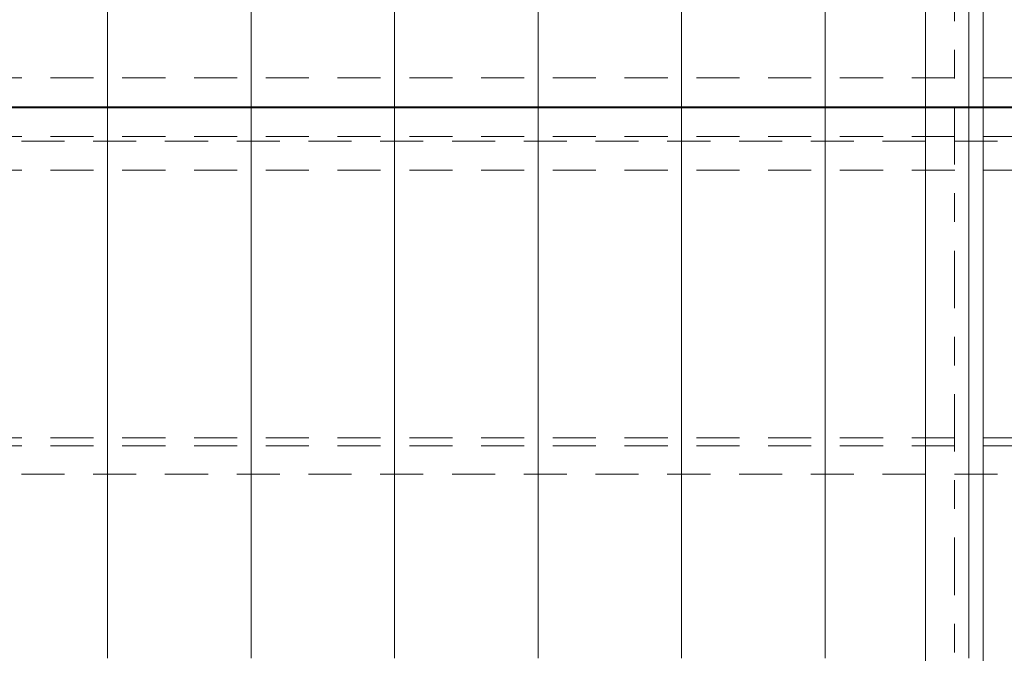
# Model space of a CAD drawing. Header units: metres. Extents: x -167 to 233, y -155 to 122.
# Tile 70 of 96: x 39.5 to 42.93, y 34.19 to 36.4. Entities that reach past the tile are written whole.
import ezdxf
from ezdxf.enums import TextEntityAlignment as Align

# ---------------------------------------------------------------- set-up
doc = ezdxf.new("R2010")
doc.units = ezdxf.units.M
doc.header["$MEASUREMENT"] = 0
doc.linetypes.add('Raster', pattern=[0.4, 0.2, -0.1, 0, -0.1])
doc.linetypes.add('Strichlinie_ eng', pattern=[0.23, 0.15, -0.08])
for name, color, linetype in [('20 Träger', 7, 'Continuous'), ('30 Dachaufbau', 7, 'Continuous'), ('30 Dachkonstruktion massiv', 7, 'Continuous'), ('90 Achsraster', 7, 'Continuous')]:
    doc.layers.add(name, color=color, linetype=linetype)
doc.styles.add('ERSTELLTER_STIL_1', font='arial.ttf')

# ---------------------------------------------------------------- blocks, each defined once
blk = doc.blocks.new('Standard-Rastermarker_137')
at = {"layer": '90 Achsraster', "color": 14, "linetype": 'Raster', "lineweight": 18, "true_color": 0xa80000}
blk.add_line((1, 0), (24.7309, 0), dxfattribs=at)
at = {"layer": '90 Achsraster', "color": 14, "lineweight": 18, "true_color": 0xa80000, "style": 'ERSTELLTER_STIL_1'}
for tag, p in [('AC_MarkerText_1_0', (-0.5686, -0.0686)), ('AC_MarkerText_1_1', (25.8623, -0.0686))]:
    blk.add_attdef(tag, text='', height=0.3, rotation=90, dxfattribs=at).set_placement(p, align=Align.TOP_CENTER)
blk = doc.blocks.new('Lattung 27')
at = {"layer": '30 Dachkonstruktion massiv', "color": 7, "linetype": 'Strichlinie_ eng', "lineweight": 13}
for p, q in [((40.5014, 7.4468), (0, 7.4468)), ((0, 7.4312), (40.5014, 7.4312)), ((40.5014, 7.3302), (0, 7.3302)), ((40.5014, 6.3971), (0, 6.3971)), ((40.5014, 6.3693), (0, 6.3693)), ((0, 6.2703), (40.5014, 6.2703))]:
    blk.add_line(p, q, dxfattribs=at)
blk = doc.blocks.new('Lattung 27_2')
at = {"layer": '30 Dachkonstruktion massiv', "color": 7, "linetype": 'Strichlinie_ eng', "lineweight": 13}
for p, q in [((40.5014, 7.5855), (0, 7.5855)), ((0, 7.5852), (40.5014, 7.5852)), ((40.5014, 7.4842), (0, 7.4842))]:
    blk.add_line(p, q, dxfattribs=at)
blk = doc.blocks.new('*X218', base_point=(27236.1321, 33357.279))
at = {"layer": '30 Dachaufbau', "color": 7, "linetype": 'Continuous', "lineweight": 13}
for p, q in [((39.8011, 36.0387), (39.8011, 36.0897)), ((39.8011, 36.0387), (39.8011, 36.0897)), ((40.3011, 36.0387), (40.3011, 36.0897)), ((40.3011, 36.0387), (40.3011, 36.0897)), ((40.8011, 36.0387), (40.8011, 36.0897)), ((40.8011, 36.0387), (40.8011, 36.0897)), ((41.3011, 36.0387), (41.3011, 36.0897)), ((41.3011, 36.0387), (41.3011, 36.0897)), ((41.8011, 36.0387), (41.8011, 36.0897)), ((41.8011, 36.0387), (41.8011, 36.0897)), ((42.3011, 36.0387), (42.3011, 36.0897)), ((42.3011, 36.0387), (42.3011, 36.0897)), ((42.8011, 36.0387), (42.8011, 36.0897)), ((42.8011, 36.0387), (42.8011, 36.0897)), ((39.8011, 35.9743), (39.8011, 36.0387)), ((39.8011, 35.9743), (39.8011, 36.0387)), ((40.3011, 35.9743), (40.3011, 36.0387)), ((40.3011, 35.9743), (40.3011, 36.0387)), ((40.8011, 35.9743), (40.8011, 36.0387)), ((40.8011, 35.9743), (40.8011, 36.0387)), ((41.3011, 35.9743), (41.3011, 36.0387)), ((41.3011, 35.9743), (41.3011, 36.0387)), ((41.8011, 35.9743), (41.8011, 36.0387)), ((41.8011, 35.9743), (41.8011, 36.0387)), ((42.3011, 35.9743), (42.3011, 36.0387)), ((42.3011, 35.9743), (42.3011, 36.0387)), ((42.8011, 35.9743), (42.8011, 36.0387)), ((42.8011, 35.9743), (42.8011, 36.0387)), ((39.8011, 35.91), (39.8011, 35.9743)), ((39.8011, 35.91), (39.8011, 35.9743)), ((40.3011, 35.91), (40.3011, 35.9743)), ((40.3011, 35.91), (40.3011, 35.9743)), ((40.8011, 35.91), (40.8011, 35.9743)), ((40.8011, 35.91), (40.8011, 35.9743)), ((41.3011, 35.91), (41.3011, 35.9743)), ((41.3011, 35.91), (41.3011, 35.9743)), ((41.8011, 35.91), (41.8011, 35.9743)), ((41.8011, 35.91), (41.8011, 35.9743)), ((42.3011, 35.91), (42.3011, 35.9743)), ((42.3011, 35.91), (42.3011, 35.9743)), ((42.8011, 35.91), (42.8011, 35.9743)), ((42.8011, 35.91), (42.8011, 35.9743)), ((39.8011, 35.8456), (39.8011, 35.91)), ((39.8011, 35.8456), (39.8011, 35.91)), ((40.3011, 35.8456), (40.3011, 35.91)), ((40.3011, 35.8456), (40.3011, 35.91)), ((40.8011, 35.8456), (40.8011, 35.91)), ((40.8011, 35.8456), (40.8011, 35.91)), ((41.3011, 35.8456), (41.3011, 35.91)), ((41.3011, 35.8456), (41.3011, 35.91)), ((41.8011, 35.8456), (41.8011, 35.91)), ((41.8011, 35.8456), (41.8011, 35.91)), ((42.3011, 35.8456), (42.3011, 35.91)), ((42.3011, 35.8456), (42.3011, 35.91)), ((42.8011, 35.8456), (42.8011, 35.91)), ((42.8011, 35.8456), (42.8011, 35.91)), ((39.8011, 35.7812), (39.8011, 35.8456)), ((39.8011, 35.7812), (39.8011, 35.8456)), ((40.3011, 35.7812), (40.3011, 35.8456)), ((40.3011, 35.7812), (40.3011, 35.8456)), ((40.8011, 35.7812), (40.8011, 35.8456)), ((40.8011, 35.7812), (40.8011, 35.8456)), ((41.3011, 35.7812), (41.3011, 35.8456)), ((41.3011, 35.7812), (41.3011, 35.8456)), ((41.8011, 35.7812), (41.8011, 35.8456)), ((41.8011, 35.7812), (41.8011, 35.8456)), ((42.3011, 35.7812), (42.3011, 35.8456)), ((42.3011, 35.7812), (42.3011, 35.8456)), ((42.8011, 35.7812), (42.8011, 35.8456)), ((42.8011, 35.7812), (42.8011, 35.8456)), ((39.8011, 35.7169), (39.8011, 35.7812)), ((39.8011, 35.7169), (39.8011, 35.7812)), ((40.3011, 35.7169), (40.3011, 35.7812)), ((40.3011, 35.7169), (40.3011, 35.7812)), ((40.8011, 35.7169), (40.8011, 35.7812)), ((40.8011, 35.7169), (40.8011, 35.7812)), ((41.3011, 35.7169), (41.3011, 35.7812)), ((41.3011, 35.7169), (41.3011, 35.7812)), ((41.8011, 35.7169), (41.8011, 35.7812)), ((41.8011, 35.7169), (41.8011, 35.7812)), ((42.3011, 35.7169), (42.3011, 35.7812)), ((42.3011, 35.7169), (42.3011, 35.7812)), ((42.8011, 35.7169), (42.8011, 35.7812)), ((42.8011, 35.7169), (42.8011, 35.7812)), ((39.8011, 35.6525), (39.8011, 35.7169)), ((39.8011, 35.6525), (39.8011, 35.7169)), ((40.3011, 35.6525), (40.3011, 35.7169)), ((40.3011, 35.6525), (40.3011, 35.7169)), ((40.8011, 35.6525), (40.8011, 35.7169)), ((40.8011, 35.6525), (40.8011, 35.7169)), ((41.3011, 35.6525), (41.3011, 35.7169)), ((41.3011, 35.6525), (41.3011, 35.7169)), ((41.8011, 35.6525), (41.8011, 35.7169)), ((41.8011, 35.6525), (41.8011, 35.7169)), ((42.3011, 35.6525), (42.3011, 35.7169)), ((42.3011, 35.6525), (42.3011, 35.7169)), ((42.8011, 35.6525), (42.8011, 35.7169)), ((42.8011, 35.6525), (42.8011, 35.7169)), ((39.8011, 35.5881), (39.8011, 35.6525)), ((39.8011, 35.5881), (39.8011, 35.6525)), ((40.3011, 35.5881), (40.3011, 35.6525)), ((40.3011, 35.5881), (40.3011, 35.6525)), ((40.8011, 35.5881), (40.8011, 35.6525)), ((40.8011, 35.5881), (40.8011, 35.6525)), ((41.3011, 35.5881), (41.3011, 35.6525)), ((41.3011, 35.5881), (41.3011, 35.6525)), ((41.8011, 35.5881), (41.8011, 35.6525)), ((41.8011, 35.5881), (41.8011, 35.6525)), ((42.3011, 35.5881), (42.3011, 35.6525)), ((42.3011, 35.5881), (42.3011, 35.6525)), ((42.8011, 35.5881), (42.8011, 35.6525)), ((42.8011, 35.5881), (42.8011, 35.6525)), ((39.8011, 35.5238), (39.8011, 35.5881)), ((39.8011, 35.5238), (39.8011, 35.5881)), ((40.3011, 35.5238), (40.3011, 35.5881)), ((40.3011, 35.5238), (40.3011, 35.5881)), ((40.8011, 35.5238), (40.8011, 35.5881)), ((40.8011, 35.5238), (40.8011, 35.5881)), ((41.3011, 35.5238), (41.3011, 35.5881)), ((41.3011, 35.5238), (41.3011, 35.5881)), ((41.8011, 35.5238), (41.8011, 35.5881)), ((41.8011, 35.5238), (41.8011, 35.5881)), ((42.3011, 35.5238), (42.3011, 35.5881)), ((42.3011, 35.5238), (42.3011, 35.5881)), ((42.8011, 35.5238), (42.8011, 35.5881)), ((42.8011, 35.5238), (42.8011, 35.5881)), ((39.8011, 35.4594), (39.8011, 35.5238)), ((39.8011, 35.4594), (39.8011, 35.5238)), ((40.3011, 35.4594), (40.3011, 35.5238)), ((40.3011, 35.4594), (40.3011, 35.5238)), ((40.8011, 35.4594), (40.8011, 35.5238)), ((40.8011, 35.4594), (40.8011, 35.5238)), ((41.3011, 35.4594), (41.3011, 35.5238)), ((41.3011, 35.4594), (41.3011, 35.5238)), ((41.8011, 35.4594), (41.8011, 35.5238)), ((41.8011, 35.4594), (41.8011, 35.5238)), ((42.3011, 35.4594), (42.3011, 35.5238)), ((42.3011, 35.4594), (42.3011, 35.5238)), ((42.8011, 35.4594), (42.8011, 35.5238)), ((42.8011, 35.4594), (42.8011, 35.5238)), ((39.8011, 35.395), (39.8011, 35.4594)), ((39.8011, 35.395), (39.8011, 35.4594)), ((40.3011, 35.395), (40.3011, 35.4594)), ((40.3011, 35.395), (40.3011, 35.4594)), ((40.8011, 35.395), (40.8011, 35.4594)), ((40.8011, 35.395), (40.8011, 35.4594)), ((41.3011, 35.395), (41.3011, 35.4594)), ((41.3011, 35.395), (41.3011, 35.4594)), ((41.8011, 35.395), (41.8011, 35.4594)), ((41.8011, 35.395), (41.8011, 35.4594)), ((42.3011, 35.395), (42.3011, 35.4594)), ((42.3011, 35.395), (42.3011, 35.4594)), ((42.8011, 35.395), (42.8011, 35.4594)), ((42.8011, 35.395), (42.8011, 35.4594)), ((39.8011, 35.3307), (39.8011, 35.395)), ((39.8011, 35.3307), (39.8011, 35.395)), ((40.3011, 35.3307), (40.3011, 35.395)), ((40.3011, 35.3307), (40.3011, 35.395)), ((40.8011, 35.3307), (40.8011, 35.395)), ((40.8011, 35.3307), (40.8011, 35.395)), ((41.3011, 35.3307), (41.3011, 35.395)), ((41.3011, 35.3307), (41.3011, 35.395)), ((41.8011, 35.3307), (41.8011, 35.395)), ((41.8011, 35.3307), (41.8011, 35.395)), ((42.3011, 35.3307), (42.3011, 35.395)), ((42.3011, 35.3307), (42.3011, 35.395)), ((42.8011, 35.3307), (42.8011, 35.395)), ((42.8011, 35.3307), (42.8011, 35.395)), ((39.8011, 35.2663), (39.8011, 35.3307)), ((39.8011, 35.2663), (39.8011, 35.3307)), ((40.3011, 35.2663), (40.3011, 35.3307)), ((40.3011, 35.2663), (40.3011, 35.3307)), ((40.8011, 35.2663), (40.8011, 35.3307)), ((40.8011, 35.2663), (40.8011, 35.3307)), ((41.3011, 35.2663), (41.3011, 35.3307)), ((41.3011, 35.2663), (41.3011, 35.3307)), ((41.8011, 35.2663), (41.8011, 35.3307)), ((41.8011, 35.2663), (41.8011, 35.3307)), ((42.3011, 35.2663), (42.3011, 35.3307)), ((42.3011, 35.2663), (42.3011, 35.3307)), ((42.8011, 35.2663), (42.8011, 35.3307)), ((42.8011, 35.2663), (42.8011, 35.3307)), ((39.8011, 35.2019), (39.8011, 35.2663)), ((39.8011, 35.2019), (39.8011, 35.2663)), ((40.3011, 35.2019), (40.3011, 35.2663)), ((40.3011, 35.2019), (40.3011, 35.2663)), ((40.8011, 35.2019), (40.8011, 35.2663)), ((40.8011, 35.2019), (40.8011, 35.2663)), ((41.3011, 35.2019), (41.3011, 35.2663)), ((41.3011, 35.2019), (41.3011, 35.2663)), ((41.8011, 35.2019), (41.8011, 35.2663)), ((41.8011, 35.2019), (41.8011, 35.2663)), ((42.3011, 35.2019), (42.3011, 35.2663)), ((42.3011, 35.2019), (42.3011, 35.2663)), ((42.8011, 35.2019), (42.8011, 35.2663)), ((42.8011, 35.2019), (42.8011, 35.2663)), ((39.8011, 35.1376), (39.8011, 35.2019)), ((39.8011, 35.1376), (39.8011, 35.2019)), ((40.3011, 35.1376), (40.3011, 35.2019)), ((40.3011, 35.1376), (40.3011, 35.2019)), ((40.8011, 35.1376), (40.8011, 35.2019)), ((40.8011, 35.1376), (40.8011, 35.2019)), ((41.3011, 35.1376), (41.3011, 35.2019)), ((41.3011, 35.1376), (41.3011, 35.2019)), ((41.8011, 35.1376), (41.8011, 35.2019)), ((41.8011, 35.1376), (41.8011, 35.2019)), ((42.3011, 35.1376), (42.3011, 35.2019)), ((42.3011, 35.1376), (42.3011, 35.2019)), ((42.8011, 35.1376), (42.8011, 35.2019)), ((42.8011, 35.1376), (42.8011, 35.2019)), ((39.8011, 35.0732), (39.8011, 35.1376)), ((39.8011, 35.0732), (39.8011, 35.1376)), ((40.3011, 35.0732), (40.3011, 35.1376)), ((40.3011, 35.0732), (40.3011, 35.1376)), ((40.8011, 35.0732), (40.8011, 35.1376)), ((40.8011, 35.0732), (40.8011, 35.1376)), ((41.3011, 35.0732), (41.3011, 35.1376)), ((41.3011, 35.0732), (41.3011, 35.1376)), ((41.8011, 35.0732), (41.8011, 35.1376)), ((41.8011, 35.0732), (41.8011, 35.1376)), ((42.3011, 35.0732), (42.3011, 35.1376)), ((42.3011, 35.0732), (42.3011, 35.1376)), ((42.8011, 35.0732), (42.8011, 35.1376)), ((42.8011, 35.0732), (42.8011, 35.1376)), ((39.8011, 35.0088), (39.8011, 35.0732)), ((39.8011, 35.0088), (39.8011, 35.0732)), ((40.3011, 35.0088), (40.3011, 35.0732)), ((40.3011, 35.0088), (40.3011, 35.0732)), ((40.8011, 35.0088), (40.8011, 35.0732)), ((40.8011, 35.0088), (40.8011, 35.0732)), ((41.3011, 35.0088), (41.3011, 35.0732)), ((41.3011, 35.0088), (41.3011, 35.0732)), ((41.8011, 35.0088), (41.8011, 35.0732)), ((41.8011, 35.0088), (41.8011, 35.0732)), ((42.3011, 35.0088), (42.3011, 35.0732)), ((42.3011, 35.0088), (42.3011, 35.0732)), ((42.8011, 35.0088), (42.8011, 35.0732)), ((42.8011, 35.0088), (42.8011, 35.0732)), ((39.8011, 34.9445), (39.8011, 35.0088)), ((39.8011, 34.9445), (39.8011, 35.0088)), ((40.3011, 34.9445), (40.3011, 35.0088)), ((40.3011, 34.9445), (40.3011, 35.0088)), ((40.8011, 34.9445), (40.8011, 35.0088)), ((40.8011, 34.9445), (40.8011, 35.0088)), ((41.3011, 34.9445), (41.3011, 35.0088)), ((41.3011, 34.9445), (41.3011, 35.0088)), ((41.8011, 34.9445), (41.8011, 35.0088)), ((41.8011, 34.9445), (41.8011, 35.0088)), ((42.3011, 34.9445), (42.3011, 35.0088)), ((42.3011, 34.9445), (42.3011, 35.0088)), ((42.8011, 34.9445), (42.8011, 35.0088)), ((42.8011, 34.9445), (42.8011, 35.0088)), ((39.8011, 34.8801), (39.8011, 34.9445)), ((39.8011, 34.8801), (39.8011, 34.9445)), ((40.3011, 34.8801), (40.3011, 34.9445)), ((40.3011, 34.8801), (40.3011, 34.9445)), ((40.8011, 34.8801), (40.8011, 34.9445)), ((40.8011, 34.8801), (40.8011, 34.9445)), ((41.3011, 34.8801), (41.3011, 34.9445)), ((41.3011, 34.8801), (41.3011, 34.9445)), ((41.8011, 34.8801), (41.8011, 34.9445)), ((41.8011, 34.8801), (41.8011, 34.9445)), ((42.3011, 34.8801), (42.3011, 34.9445)), ((42.3011, 34.8801), (42.3011, 34.9445)), ((42.8011, 34.8801), (42.8011, 34.9445)), ((42.8011, 34.8801), (42.8011, 34.9445)), ((39.8011, 34.8157), (39.8011, 34.8801)), ((39.8011, 34.8157), (39.8011, 34.8801)), ((40.3011, 34.8157), (40.3011, 34.8801)), ((40.3011, 34.8157), (40.3011, 34.8801)), ((40.8011, 34.8157), (40.8011, 34.8801)), ((40.8011, 34.8157), (40.8011, 34.8801)), ((41.3011, 34.8157), (41.3011, 34.8801)), ((41.3011, 34.8157), (41.3011, 34.8801)), ((41.8011, 34.8157), (41.8011, 34.8801)), ((41.8011, 34.8157), (41.8011, 34.8801)), ((42.3011, 34.8157), (42.3011, 34.8801)), ((42.3011, 34.8157), (42.3011, 34.8801)), ((42.8011, 34.8157), (42.8011, 34.8801)), ((42.8011, 34.8157), (42.8011, 34.8801)), ((39.8011, 34.7514), (39.8011, 34.8157)), ((39.8011, 34.7514), (39.8011, 34.8157)), ((40.3011, 34.7514), (40.3011, 34.8157)), ((40.3011, 34.7514), (40.3011, 34.8157)), ((40.8011, 34.7514), (40.8011, 34.8157)), ((40.8011, 34.7514), (40.8011, 34.8157)), ((41.3011, 34.7514), (41.3011, 34.8157)), ((41.3011, 34.7514), (41.3011, 34.8157)), ((41.8011, 34.7514), (41.8011, 34.8157)), ((41.8011, 34.7514), (41.8011, 34.8157)), ((42.3011, 34.7514), (42.3011, 34.8157)), ((42.3011, 34.7514), (42.3011, 34.8157)), ((42.8011, 34.7514), (42.8011, 34.8157)), ((42.8011, 34.7514), (42.8011, 34.8157)), ((39.8011, 34.687), (39.8011, 34.7514)), ((39.8011, 34.687), (39.8011, 34.7514)), ((40.3011, 34.687), (40.3011, 34.7514)), ((40.3011, 34.687), (40.3011, 34.7514)), ((40.8011, 34.687), (40.8011, 34.7514)), ((40.8011, 34.687), (40.8011, 34.7514)), ((41.3011, 34.687), (41.3011, 34.7514)), ((41.3011, 34.687), (41.3011, 34.7514)), ((41.8011, 34.687), (41.8011, 34.7514)), ((41.8011, 34.687), (41.8011, 34.7514)), ((42.3011, 34.687), (42.3011, 34.7514)), ((42.3011, 34.687), (42.3011, 34.7514)), ((42.8011, 34.687), (42.8011, 34.7514)), ((42.8011, 34.687), (42.8011, 34.7514)), ((39.8011, 34.6226), (39.8011, 34.687)), ((39.8011, 34.6226), (39.8011, 34.687)), ((40.3011, 34.6226), (40.3011, 34.687)), ((40.3011, 34.6226), (40.3011, 34.687)), ((40.8011, 34.6226), (40.8011, 34.687)), ((40.8011, 34.6226), (40.8011, 34.687)), ((41.3011, 34.6226), (41.3011, 34.687)), ((41.3011, 34.6226), (41.3011, 34.687)), ((41.8011, 34.6226), (41.8011, 34.687)), ((41.8011, 34.6226), (41.8011, 34.687)), ((42.3011, 34.6226), (42.3011, 34.687)), ((42.3011, 34.6226), (42.3011, 34.687)), ((42.8011, 34.6226), (42.8011, 34.687)), ((42.8011, 34.6226), (42.8011, 34.687)), ((39.8011, 34.5583), (39.8011, 34.6226)), ((39.8011, 34.5583), (39.8011, 34.6226)), ((40.3011, 34.5583), (40.3011, 34.6226)), ((40.3011, 34.5583), (40.3011, 34.6226)), ((40.8011, 34.5583), (40.8011, 34.6226)), ((40.8011, 34.5583), (40.8011, 34.6226)), ((41.3011, 34.5583), (41.3011, 34.6226)), ((41.3011, 34.5583), (41.3011, 34.6226)), ((41.8011, 34.5583), (41.8011, 34.6226)), ((41.8011, 34.5583), (41.8011, 34.6226)), ((42.3011, 34.5583), (42.3011, 34.6226)), ((42.3011, 34.5583), (42.3011, 34.6226)), ((42.8011, 34.5583), (42.8011, 34.6226)), ((42.8011, 34.5583), (42.8011, 34.6226)), ((39.8011, 34.4939), (39.8011, 34.5583)), ((39.8011, 34.4939), (39.8011, 34.5583)), ((40.3011, 34.4939), (40.3011, 34.5583)), ((40.3011, 34.4939), (40.3011, 34.5583)), ((40.8011, 34.4939), (40.8011, 34.5583)), ((40.8011, 34.4939), (40.8011, 34.5583)), ((41.3011, 34.4939), (41.3011, 34.5583)), ((41.3011, 34.4939), (41.3011, 34.5583)), ((41.8011, 34.4939), (41.8011, 34.5583)), ((41.8011, 34.4939), (41.8011, 34.5583)), ((42.3011, 34.4939), (42.3011, 34.5583)), ((42.3011, 34.4939), (42.3011, 34.5583)), ((42.8011, 34.4939), (42.8011, 34.5583)), ((42.8011, 34.4939), (42.8011, 34.5583)), ((39.8011, 34.4295), (39.8011, 34.4939)), ((39.8011, 34.4295), (39.8011, 34.4939)), ((40.3011, 34.4295), (40.3011, 34.4939)), ((40.3011, 34.4295), (40.3011, 34.4939)), ((40.8011, 34.4295), (40.8011, 34.4939)), ((40.8011, 34.4295), (40.8011, 34.4939)), ((41.3011, 34.4295), (41.3011, 34.4939)), ((41.3011, 34.4295), (41.3011, 34.4939)), ((41.8011, 34.4295), (41.8011, 34.4939)), ((41.8011, 34.4295), (41.8011, 34.4939)), ((42.3011, 34.4295), (42.3011, 34.4939)), ((42.3011, 34.4295), (42.3011, 34.4939)), ((42.8011, 34.4295), (42.8011, 34.4939)), ((42.8011, 34.4295), (42.8011, 34.4939)), ((39.8011, 34.3652), (39.8011, 34.4295)), ((39.8011, 34.3652), (39.8011, 34.4295)), ((40.3011, 34.3652), (40.3011, 34.4295)), ((40.3011, 34.3652), (40.3011, 34.4295)), ((40.8011, 34.3652), (40.8011, 34.4295)), ((40.8011, 34.3652), (40.8011, 34.4295)), ((41.3011, 34.3652), (41.3011, 34.4295)), ((41.3011, 34.3652), (41.3011, 34.4295)), ((41.8011, 34.3652), (41.8011, 34.4295)), ((41.8011, 34.3652), (41.8011, 34.4295)), ((42.3011, 34.3652), (42.3011, 34.4295)), ((42.3011, 34.3652), (42.3011, 34.4295)), ((42.8011, 34.3652), (42.8011, 34.4295)), ((42.8011, 34.3652), (42.8011, 34.4295)), ((39.8011, 34.3008), (39.8011, 34.3652)), ((39.8011, 34.3008), (39.8011, 34.3652)), ((40.3011, 34.3008), (40.3011, 34.3652)), ((40.3011, 34.3008), (40.3011, 34.3652)), ((40.8011, 34.3008), (40.8011, 34.3652)), ((40.8011, 34.3008), (40.8011, 34.3652)), ((41.3011, 34.3008), (41.3011, 34.3652)), ((41.3011, 34.3008), (41.3011, 34.3652)), ((41.8011, 34.3008), (41.8011, 34.3652)), ((41.8011, 34.3008), (41.8011, 34.3652)), ((42.3011, 34.3008), (42.3011, 34.3652)), ((42.3011, 34.3008), (42.3011, 34.3652)), ((42.8011, 34.3008), (42.8011, 34.3652)), ((42.8011, 34.3008), (42.8011, 34.3652)), ((39.8011, 34.2364), (39.8011, 34.3008)), ((39.8011, 34.2364), (39.8011, 34.3008)), ((40.3011, 34.2364), (40.3011, 34.3008)), ((40.3011, 34.2364), (40.3011, 34.3008)), ((40.8011, 34.2364), (40.8011, 34.3008)), ((40.8011, 34.2364), (40.8011, 34.3008)), ((41.3011, 34.2364), (41.3011, 34.3008)), ((41.3011, 34.2364), (41.3011, 34.3008)), ((41.8011, 34.2364), (41.8011, 34.3008)), ((41.8011, 34.2364), (41.8011, 34.3008)), ((42.3011, 34.2364), (42.3011, 34.3008)), ((42.3011, 34.2364), (42.3011, 34.3008)), ((42.8011, 34.2364), (42.8011, 34.3008)), ((42.8011, 34.2364), (42.8011, 34.3008)), ((39.8011, 34.1721), (39.8011, 34.2364)), ((39.8011, 34.1721), (39.8011, 34.2364)), ((40.3011, 34.1721), (40.3011, 34.2364)), ((40.3011, 34.1721), (40.3011, 34.2364)), ((40.8011, 34.1721), (40.8011, 34.2364)), ((40.8011, 34.1721), (40.8011, 34.2364)), ((41.3011, 34.1721), (41.3011, 34.2364)), ((41.3011, 34.1721), (41.3011, 34.2364)), ((41.8011, 34.1721), (41.8011, 34.2364)), ((41.8011, 34.1721), (41.8011, 34.2364)), ((42.3011, 34.1721), (42.3011, 34.2364)), ((42.3011, 34.1721), (42.3011, 34.2364)), ((42.8011, 34.1721), (42.8011, 34.2364)), ((42.8011, 34.1721), (42.8011, 34.2364))]:
    blk.add_line(p, q, dxfattribs=at)
blk = doc.blocks.new('*X219', base_point=(27236.1321, 33357.279))
at = {"layer": '30 Dachaufbau', "color": 7, "linetype": 'Continuous', "lineweight": 13}
for p, q in [((39.8011, 36.4287), (39.8011, 36.3643)), ((39.8011, 36.4287), (39.8011, 36.3643)), ((40.3011, 36.4287), (40.3011, 36.3643)), ((40.3011, 36.4287), (40.3011, 36.3643)), ((40.8011, 36.4287), (40.8011, 36.3643)), ((40.8011, 36.4287), (40.8011, 36.3643)), ((41.3011, 36.4287), (41.3011, 36.3643)), ((41.3011, 36.4287), (41.3011, 36.3643)), ((41.8011, 36.4287), (41.8011, 36.3643)), ((41.8011, 36.4287), (41.8011, 36.3643)), ((42.3011, 36.4287), (42.3011, 36.3643)), ((42.3011, 36.4287), (42.3011, 36.3643)), ((42.8011, 36.4287), (42.8011, 36.3643)), ((42.8011, 36.4287), (42.8011, 36.3643)), ((39.8011, 36.3643), (39.8011, 36.3)), ((39.8011, 36.3643), (39.8011, 36.3)), ((40.3011, 36.3643), (40.3011, 36.3)), ((40.3011, 36.3643), (40.3011, 36.3)), ((40.8011, 36.3643), (40.8011, 36.3)), ((40.8011, 36.3643), (40.8011, 36.3)), ((41.3011, 36.3643), (41.3011, 36.3)), ((41.3011, 36.3643), (41.3011, 36.3)), ((41.8011, 36.3643), (41.8011, 36.3)), ((41.8011, 36.3643), (41.8011, 36.3)), ((42.3011, 36.3643), (42.3011, 36.3)), ((42.3011, 36.3643), (42.3011, 36.3)), ((42.8011, 36.3643), (42.8011, 36.3)), ((42.8011, 36.3643), (42.8011, 36.3)), ((39.8011, 36.3), (39.8011, 36.2356)), ((39.8011, 36.3), (39.8011, 36.2356)), ((40.3011, 36.3), (40.3011, 36.2356)), ((40.3011, 36.3), (40.3011, 36.2356)), ((40.8011, 36.3), (40.8011, 36.2356)), ((40.8011, 36.3), (40.8011, 36.2356)), ((41.3011, 36.3), (41.3011, 36.2356)), ((41.3011, 36.3), (41.3011, 36.2356)), ((41.8011, 36.3), (41.8011, 36.2356)), ((41.8011, 36.3), (41.8011, 36.2356)), ((42.3011, 36.3), (42.3011, 36.2356)), ((42.3011, 36.3), (42.3011, 36.2356)), ((42.8011, 36.3), (42.8011, 36.2356)), ((42.8011, 36.3), (42.8011, 36.2356)), ((39.8011, 36.2356), (39.8011, 36.1712)), ((39.8011, 36.2356), (39.8011, 36.1712)), ((40.3011, 36.2356), (40.3011, 36.1712)), ((40.3011, 36.2356), (40.3011, 36.1712)), ((40.8011, 36.2356), (40.8011, 36.1712)), ((40.8011, 36.2356), (40.8011, 36.1712)), ((41.3011, 36.2356), (41.3011, 36.1712)), ((41.3011, 36.2356), (41.3011, 36.1712)), ((41.8011, 36.2356), (41.8011, 36.1712)), ((41.8011, 36.2356), (41.8011, 36.1712)), ((42.3011, 36.2356), (42.3011, 36.1712)), ((42.3011, 36.2356), (42.3011, 36.1712)), ((42.8011, 36.2356), (42.8011, 36.1712)), ((42.8011, 36.2356), (42.8011, 36.1712)), ((39.8011, 36.1712), (39.8011, 36.1069)), ((39.8011, 36.1712), (39.8011, 36.1069)), ((40.3011, 36.1712), (40.3011, 36.1069)), ((40.3011, 36.1712), (40.3011, 36.1069)), ((40.8011, 36.1712), (40.8011, 36.1069)), ((40.8011, 36.1712), (40.8011, 36.1069)), ((41.3011, 36.1712), (41.3011, 36.1069)), ((41.3011, 36.1712), (41.3011, 36.1069)), ((41.8011, 36.1712), (41.8011, 36.1069)), ((41.8011, 36.1712), (41.8011, 36.1069)), ((42.3011, 36.1712), (42.3011, 36.1069)), ((42.3011, 36.1712), (42.3011, 36.1069)), ((42.8011, 36.1712), (42.8011, 36.1069)), ((42.8011, 36.1712), (42.8011, 36.1069)), ((39.8011, 36.1069), (39.8011, 36.0897)), ((39.8011, 36.1069), (39.8011, 36.0897)), ((40.3011, 36.1069), (40.3011, 36.0897)), ((40.3011, 36.1069), (40.3011, 36.0897)), ((40.8011, 36.1069), (40.8011, 36.0897)), ((40.8011, 36.1069), (40.8011, 36.0897)), ((41.3011, 36.1069), (41.3011, 36.0897)), ((41.3011, 36.1069), (41.3011, 36.0897)), ((41.8011, 36.1069), (41.8011, 36.0897)), ((41.8011, 36.1069), (41.8011, 36.0897)), ((42.3011, 36.1069), (42.3011, 36.0897)), ((42.3011, 36.1069), (42.3011, 36.0897)), ((42.8011, 36.1069), (42.8011, 36.0897)), ((42.8011, 36.1069), (42.8011, 36.0897))]:
    blk.add_line(p, q, dxfattribs=at)

msp = doc.modelspace()

# ---------------------------------------------------------------- linework, layer by layer
at = {"layer": '20 Träger', "color": 7, "linetype": 'Continuous', "lineweight": 18}
for p, q in [((42.6511, 27.6397), (42.6511, 44.5397)), ((42.8511, 27.6397), (42.8511, 44.5397))]:
    msp.add_line(p, q, dxfattribs=at)
at = {"layer": '30 Dachaufbau', "color": 7, "linetype": 'Continuous', "lineweight": 13, "flags": 128}
for points in [[(37.6511, 36.0897), (58.6225, 36.0897)], [(58.6225, 36.0897), (37.6511, 36.0897)]]:
    msp.add_lwpolyline(points, dxfattribs=at)

# ---------------------------------------------------------------- block references
at = {"layer": '30 Dachaufbau', "color": 7, "linetype": 'Continuous', "lineweight": 13}
for name in ['*X219', '*X218']:
    msp.add_blockref(name, (27236.1321, 33357.279), dxfattribs=at)
at = {"layer": '30 Dachkonstruktion massiv', "color": 7, "linetype": 'Strichlinie_ eng', "lineweight": 18, "xscale": -1, "rotation": 180}
msp.add_blockref('Lattung 27_2', (17.5011, 43.6786), dxfattribs=at)
at = {"layer": '30 Dachkonstruktion massiv', "color": 7, "linetype": 'Strichlinie_ eng', "lineweight": 18}
msp.add_blockref('Lattung 27', (17.5011, 28.5425), dxfattribs=at)
at = {"layer": '90 Achsraster', "color": 7, "linetype": 'Continuous', "lineweight": 18, "rotation": 270}
msp.add_blockref('Standard-Rastermarker_137', (42.7515, 47.5916), dxfattribs=at)

doc.saveas('drawing.dxf')
